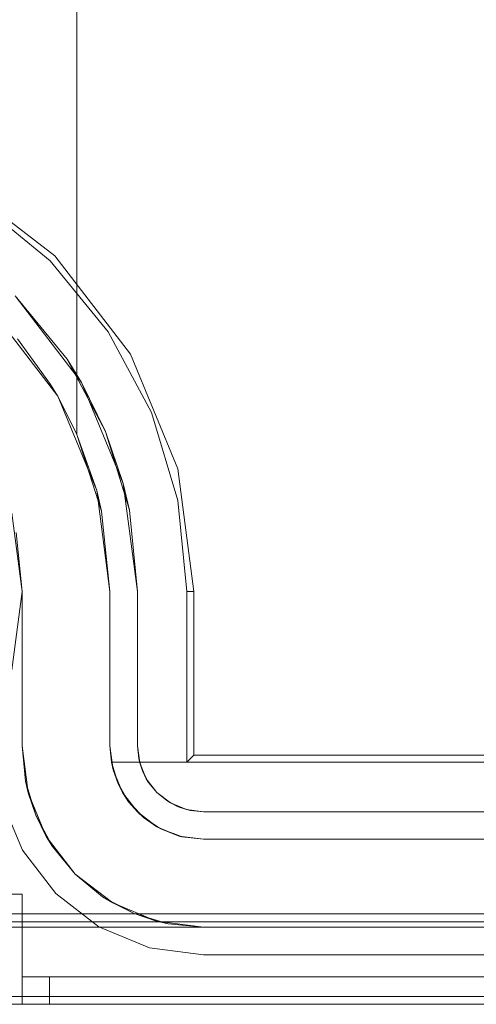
# Model space of a CAD drawing. Extents: x -620 to 300, y 62 to 1112.
# Tile 130 of 200: x 166.778 to 166.907, y 602.456 to 602.736. Entities that reach past the tile are written whole.
import ezdxf

# ---------------------------------------------------------------- set-up
doc = ezdxf.new("R2010")
doc.units = 0
doc.layers.get('0').update_dxf_attribs({"lineweight": 13})

# ---------------------------------------------------------------- blocks, each defined once
blk = doc.blocks.new('Referenz-A06CPVRZL0')
at = {"color": 9, "linetype": 'ByBlock', "lineweight": 13, "ltscale": 0.13, "true_color": 0xc1c9c4}
for p, q in [((166.7939, 602.78451), (166.7939, 602.61821)), ((166.7939, 602.63238), (166.7939, 602.78451)), ((166.77079, 602.65202), (166.78842, 602.62904)), ((166.78641, 602.63238), (166.77696, 602.64532)), ((166.78835, 602.62916), (166.78641, 602.63238)), ((166.7939, 602.61821), (166.7939, 602.63238)), ((166.78842, 602.62904), (166.78835, 602.62916)), ((166.78835, 602.62916), (166.7939, 602.61821)), ((166.7939, 602.61821), (166.78842, 602.62904)), ((166.78842, 602.62904), (166.7995, 602.60229)), ((166.7939, 602.61821), (166.80091, 602.59638)), ((166.7995, 602.60229), (166.7939, 602.61821)), ((166.7939, 602.61821), (166.7939, 602.61821)), ((166.80091, 602.59638), (166.7995, 602.60229)), ((166.7995, 602.60229), (166.80328, 602.57358)), ((166.80091, 602.59638), (166.80328, 602.57358)), ((166.80328, 602.57358), (166.80091, 602.59638)), ((166.77535, 602.59582), (166.77828, 602.57358)), ((166.77828, 602.57358), (166.77663, 602.59034)), ((166.77828, 602.57358), (166.77828, 602.52983)), ((166.77828, 602.55803), (166.77828, 602.57358)), ((166.77828, 602.57358), (166.77828, 602.57358)), ((166.80328, 602.57358), (166.80328, 602.52983)), ((166.80328, 602.52983), (166.80328, 602.57358)), ((166.80328, 602.57358), (166.80328, 602.57358)), ((166.77828, 602.54308), (166.77828, 602.55803)), ((166.77828, 602.52983), (166.77828, 602.54308)), ((166.77828, 602.52983), (166.78004, 602.51648)), ((166.77828, 602.52983), (166.77927, 602.51977)), ((166.77927, 602.51977), (166.77828, 602.52983)), ((166.77828, 602.52983), (166.77828, 602.52983)), ((166.80328, 602.52983), (166.8037, 602.52514)), ((166.80419, 602.52295), (166.80328, 602.52983)), ((166.80328, 602.52983), (166.80328, 602.52983)), ((166.8037, 602.52514), (166.8039, 602.52514)), ((166.80405, 602.52396), (166.8037, 602.52514)), ((166.8037, 602.52514), (166.80419, 602.52295)), ((167.03058, 602.52514), (166.8037, 602.52514)), ((166.8037, 602.52514), (166.80548, 602.51925)), ((166.8037, 602.52514), (166.8037, 602.52514)), ((166.8039, 602.52514), (167.03058, 602.52514)), ((166.80482, 602.52141), (166.80405, 602.52396)), ((166.80419, 602.52295), (166.80548, 602.51925)), ((166.80684, 602.51654), (166.80419, 602.52295)), ((166.80548, 602.51925), (166.80482, 602.52141)), ((166.77927, 602.51977), (166.78004, 602.51648)), ((166.7822, 602.51009), (166.77927, 602.51977)), ((166.80632, 602.51779), (166.80548, 602.51925)), ((166.80548, 602.51925), (166.80684, 602.51654)), ((166.78004, 602.51648), (166.78519, 602.50404)), ((166.78004, 602.51648), (166.7822, 602.51009)), ((166.80769, 602.51544), (166.80632, 602.51779)), ((166.80684, 602.51654), (166.80857, 602.51392)), ((166.81106, 602.51104), (166.80684, 602.51654)), ((166.80857, 602.51392), (166.80769, 602.51544)), ((166.81006, 602.51234), (166.80857, 602.51392)), ((166.80857, 602.51392), (166.81106, 602.51104)), ((166.81191, 602.51039), (166.81006, 602.51234)), ((166.7822, 602.51009), (166.78519, 602.50404)), ((166.78697, 602.50118), (166.7822, 602.51009)), ((166.81106, 602.51104), (166.8128, 602.50945)), ((166.81656, 602.50682), (166.81106, 602.51104)), ((166.8128, 602.50945), (166.81191, 602.51039)), ((166.8151, 602.50794), (166.8128, 602.50945)), ((166.8128, 602.50945), (166.81656, 602.50682)), ((166.81723, 602.50654), (166.8151, 602.50794)), ((166.81656, 602.50682), (166.81794, 602.50608)), ((166.82297, 602.50417), (166.81656, 602.50682)), ((166.78519, 602.50404), (166.79338, 602.49337)), ((166.78519, 602.50404), (166.78697, 602.50118)), ((166.81794, 602.50608), (166.81723, 602.50654)), ((166.82131, 602.50485), (166.81794, 602.50608)), ((166.81794, 602.50608), (166.82297, 602.50417)), ((166.82333, 602.50412), (166.82131, 602.50485)), ((166.82297, 602.50417), (166.82373, 602.50398)), ((166.82984, 602.50326), (166.82297, 602.50417)), ((166.82373, 602.50398), (166.82333, 602.50412)), ((166.82373, 602.50398), (166.82984, 602.50326)), ((166.78697, 602.50118), (166.79338, 602.49337)), ((166.79338, 602.49337), (166.78697, 602.50118)), ((168.35172, 602.50326), (166.82984, 602.50326)), ((166.82984, 602.50326), (167.38375, 602.50326)), ((166.82984, 602.50326), (166.82984, 602.50326)), ((166.79338, 602.49337), (166.80406, 602.48517)), ((166.79338, 602.49337), (166.8012, 602.48695)), ((166.8012, 602.48695), (166.79338, 602.49337)), ((166.77828, 602.48764), (166.77221, 602.48764)), ((166.77221, 602.48764), (166.77828, 602.48764)), ((166.77828, 602.4642), (166.77828, 602.48764)), ((166.77828, 602.48764), (166.77828, 602.48764)), ((166.77828, 602.4642), (166.77828, 602.48764)), ((166.8012, 602.48695), (166.80406, 602.48517)), ((166.81011, 602.48219), (166.8012, 602.48695)), ((166.80406, 602.48517), (166.8165, 602.48002)), ((166.80406, 602.48517), (166.81011, 602.48219)), ((166.81011, 602.48219), (166.8165, 602.48002)), ((166.81978, 602.47925), (166.81011, 602.48219)), ((167.3564, 602.47983), (166.69234, 602.47983)), ((166.8165, 602.48002), (166.82984, 602.47826)), ((166.8165, 602.48002), (166.81978, 602.47925)), ((166.81978, 602.47925), (166.82984, 602.47826)), ((166.82984, 602.47826), (166.81978, 602.47925)), ((168.48922, 602.47826), (166.69234, 602.47826)), ((166.69234, 602.47826), (166.82984, 602.47826)), ((166.82984, 602.47826), (168.35172, 602.47826)), ((166.82984, 602.47826), (166.82984, 602.47826)), ((166.77828, 602.4642), (166.77828, 602.46029)), ((166.77843, 602.4642), (166.77828, 602.4642)), ((166.77828, 602.45639), (166.77828, 602.4642)), ((167.59078, 602.4642), (166.77828, 602.4642)), ((167.59078, 602.4642), (166.77828, 602.4642)), ((166.77828, 602.4642), (166.77828, 602.4642)), ((166.77828, 602.4642), (166.77828, 602.4642)), ((166.77828, 602.4642), (166.77828, 602.4642)), ((166.77828, 602.4642), (166.77828, 602.4642)), ((166.77828, 602.4642), (166.77828, 602.4642)), ((166.77828, 602.4642), (166.77828, 602.4642)), ((166.77843, 602.4642), (166.77828, 602.4642)), ((166.77828, 602.4642), (166.77828, 602.46029)), ((166.77828, 602.45639), (166.77828, 602.4642)), ((166.77887, 602.4642), (166.77843, 602.4642)), ((166.77887, 602.4642), (166.77843, 602.4642)), ((166.7796, 602.4642), (166.77887, 602.4642)), ((166.7796, 602.4642), (166.77887, 602.4642)), ((166.78057, 602.4642), (166.7796, 602.4642)), ((166.78057, 602.4642), (166.7796, 602.4642)), ((166.78175, 602.4642), (166.78057, 602.4642)), ((166.78175, 602.4642), (166.78057, 602.4642)), ((166.7831, 602.4642), (166.78175, 602.4642)), ((166.7831, 602.4642), (166.78175, 602.4642)), ((166.78457, 602.4642), (166.7831, 602.4642)), ((166.78457, 602.4642), (166.7831, 602.4642)), ((166.78609, 602.4642), (166.78457, 602.4642)), ((166.78609, 602.4642), (166.78457, 602.4642)), ((166.78609, 602.46029), (166.78609, 602.4642)), ((168.39547, 602.4642), (166.78609, 602.4642)), ((168.39547, 602.4642), (166.78609, 602.4642)), ((166.78609, 602.4642), (166.78609, 602.46029)), ((166.77828, 602.46029), (166.77828, 602.45639)), ((166.77828, 602.46029), (166.77828, 602.45639)), ((166.78609, 602.45639), (166.78609, 602.46029)), ((166.78609, 602.46029), (166.78609, 602.45639)), ((166.69234, 602.45639), (168.48922, 602.45639)), ((166.69234, 602.45639), (168.48922, 602.45639)), ((166.77221, 602.45639), (166.77828, 602.45639)), ((166.77828, 602.45639), (166.77221, 602.45639)), ((166.77828, 602.45639), (166.77855, 602.45639)), ((166.77828, 602.45639), (167.59078, 602.45639)), ((166.77828, 602.45639), (166.77828, 602.45639)), ((166.77855, 602.45639), (166.77828, 602.45639)), ((167.59078, 602.45639), (166.77828, 602.45639)), ((166.77855, 602.45639), (166.77933, 602.45639)), ((166.77933, 602.45639), (166.77855, 602.45639)), ((166.77933, 602.45639), (166.78057, 602.45639)), ((166.78057, 602.45639), (166.77933, 602.45639)), ((166.78057, 602.45639), (166.78219, 602.45639)), ((166.78219, 602.45639), (166.78057, 602.45639)), ((166.78219, 602.45639), (166.78407, 602.45639)), ((166.78407, 602.45639), (166.78219, 602.45639)), ((166.78407, 602.45639), (166.78609, 602.45639)), ((166.78609, 602.45639), (166.78407, 602.45639)), ((166.78609, 602.45639), (168.39547, 602.45639)), ((168.39547, 602.45639), (166.78609, 602.45639))]:
    blk.add_line(p, q, dxfattribs=at)
at = {"color": 251, "linetype": 'ByBlock', "lineweight": 13, "ltscale": 0.13, "true_color": 0x636363}
for p, q in [((166.78765, 602.66889), (166.75974, 602.69031)), ((166.78626, 602.66749), (166.76613, 602.68401)), ((166.80907, 602.64097), (166.78765, 602.66889)), ((166.80277, 602.64736), (166.78626, 602.66749)), ((166.79108, 602.63955), (166.77631, 602.65754)), ((166.77631, 602.65754), (166.79518, 602.63295)), ((166.81505, 602.6244), (166.80277, 602.64736)), ((166.82254, 602.60846), (166.80907, 602.64097)), ((166.79108, 602.63955), (166.80205, 602.61902)), ((166.79518, 602.63295), (166.79108, 602.63955)), ((166.80205, 602.61902), (166.79518, 602.63295)), ((166.79518, 602.63295), (166.80705, 602.60431)), ((166.8226, 602.59949), (166.81505, 602.6244)), ((166.80705, 602.60431), (166.80205, 602.61902)), ((166.80205, 602.61902), (166.80881, 602.59674)), ((166.82713, 602.57358), (166.82254, 602.60846)), ((166.80881, 602.59674), (166.80705, 602.60431)), ((166.80705, 602.60431), (166.81109, 602.57358)), ((166.82515, 602.57358), (166.8226, 602.59949)), ((166.81109, 602.57358), (166.80881, 602.59674)), ((166.77828, 602.57358), (166.77535, 602.59582)), ((166.77535, 602.55133), (166.77828, 602.57358)), ((166.81109, 602.52983), (166.81109, 602.57358)), ((166.81109, 602.57358), (166.81109, 602.52983)), ((166.81109, 602.57358), (166.81109, 602.57358)), ((166.82713, 602.57358), (166.82515, 602.57358)), ((166.82515, 602.52514), (166.82515, 602.57358)), ((166.82713, 602.52712), (166.82713, 602.57358)), ((166.81109, 602.52983), (166.81145, 602.52617)), ((166.81173, 602.52497), (166.81109, 602.52983)), ((166.81145, 602.52617), (166.81109, 602.52983)), ((166.81109, 602.52983), (166.81109, 602.52983)), ((166.82713, 602.52712), (166.82515, 602.52514)), ((168.35443, 602.52712), (166.82713, 602.52712)), ((166.81145, 602.52617), (166.81173, 602.52497)), ((166.81252, 602.52265), (166.81145, 602.52617)), ((166.8136, 602.52045), (166.81173, 602.52497)), ((166.81173, 602.52497), (166.81252, 602.52265)), ((168.3564, 602.52514), (166.82515, 602.52514)), ((166.81252, 602.52265), (166.8136, 602.52045)), ((166.81425, 602.51941), (166.81252, 602.52265)), ((166.81658, 602.51657), (166.8136, 602.52045)), ((166.8136, 602.52045), (166.81425, 602.51941)), ((166.81425, 602.51941), (166.81658, 602.51657)), ((166.81658, 602.51657), (166.81425, 602.51941)), ((166.82047, 602.51359), (166.81658, 602.51657)), ((166.81658, 602.51657), (166.81943, 602.51424)), ((166.81943, 602.51424), (166.81658, 602.51657)), ((166.77249, 602.51446), (166.77842, 602.50014)), ((166.77842, 602.50014), (166.77249, 602.51446)), ((166.81943, 602.51424), (166.82047, 602.51359)), ((166.82267, 602.5125), (166.81943, 602.51424)), ((166.82047, 602.51359), (166.82267, 602.5125)), ((166.82499, 602.51171), (166.82047, 602.51359)), ((166.82267, 602.5125), (166.82499, 602.51171)), ((166.82618, 602.51144), (166.82267, 602.5125)), ((166.82984, 602.51108), (166.82499, 602.51171)), ((166.82499, 602.51171), (166.82618, 602.51144)), ((166.82618, 602.51144), (166.82984, 602.51108)), ((166.82984, 602.51108), (166.82618, 602.51144)), ((168.35172, 602.51108), (166.82984, 602.51108)), ((166.82984, 602.51108), (168.35172, 602.51108)), ((166.82984, 602.51108), (166.82984, 602.51108)), ((166.77842, 602.50014), (166.78786, 602.48784)), ((166.78786, 602.48784), (166.77842, 602.50014)), ((166.78786, 602.48784), (166.80015, 602.47841)), ((166.80015, 602.47841), (166.78786, 602.48784)), ((168.48922, 602.48208), (166.69234, 602.48208)), ((166.80015, 602.47841), (166.81448, 602.47247)), ((166.81448, 602.47247), (166.80015, 602.47841)), ((166.81448, 602.47247), (166.82984, 602.47045)), ((166.82984, 602.47045), (166.81448, 602.47247)), ((166.82984, 602.47045), (168.35172, 602.47045)), ((168.35172, 602.47045), (166.82984, 602.47045)), ((166.82984, 602.47045), (166.82984, 602.47045)), ((168.48922, 602.45864), (166.69234, 602.45864)), ((166.69234, 602.45639), (168.48922, 602.45639))]:
    blk.add_line(p, q, dxfattribs=at)

msp = doc.modelspace()

# ---------------------------------------------------------------- block references
at = {"color": 8, "lineweight": 25, "ltscale": 0.25, "true_color": 0x808080}
msp.add_blockref('Referenz-A06CPVRZL0', (0, 0), dxfattribs=at)

doc.saveas('drawing.dxf')
